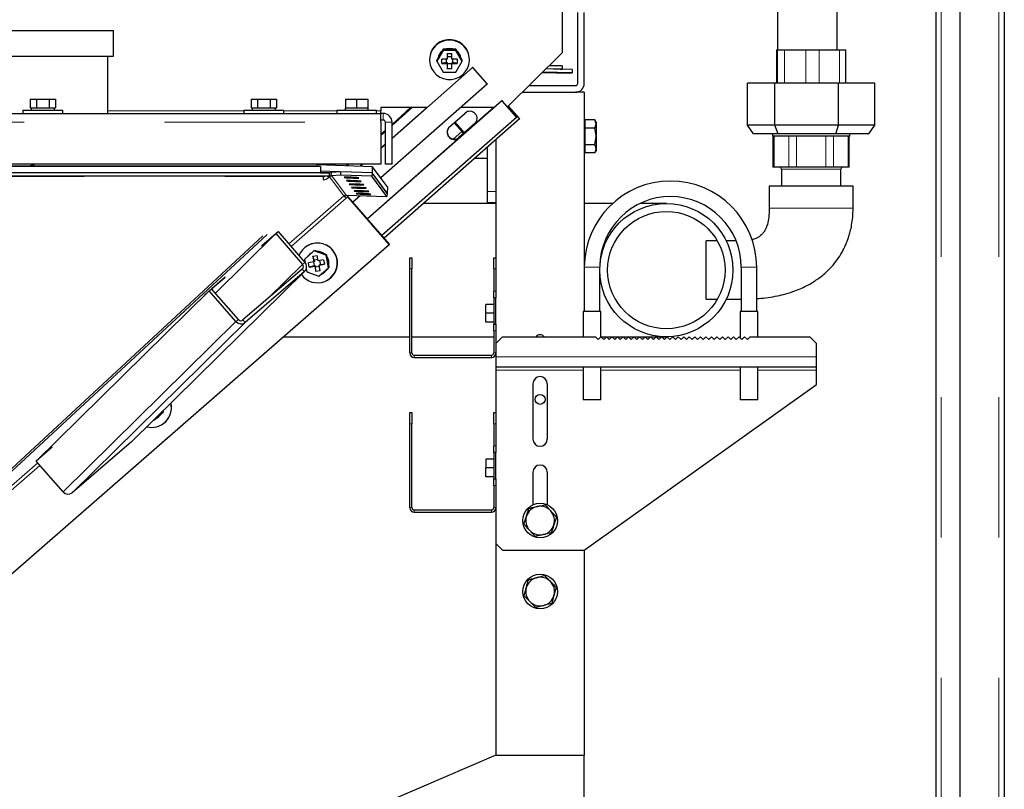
# Model space of a CAD drawing. Header units: millimetres. Extents: x 26 to 242, y 76 to 156.
# Tile 31 of 72: x 111.45 to 120.36, y 80.9 to 87.86. Entities that reach past the tile are written whole.
import ezdxf

# ---------------------------------------------------------------- set-up
doc = ezdxf.new("R2010")
doc.units = ezdxf.units.MM
doc.linetypes.add('PHANTOM', pattern=[12.7, 6.35, -1.27, 1.27, -1.27, 1.27, -1.27])

msp = doc.modelspace()

# ---------------------------------------------------------------- linework, layer by layer
at = {"color": 8, "linetype": 'PHANTOM', "lineweight": 18}
for p, q in [((119.7933, 104.7668), (119.7933, 79.6651)), ((120.3133, 104.7668), (120.3133, 79.6651)), ((118.3014, 87.5879), (118.3014, 87.2879)), ((118.3097, 87.5879), (118.3097, 87.2879)), ((118.3735, 87.5879), (118.3735, 87.2879)), ((118.5675, 87.5879), (118.5675, 87.2879)), ((118.6874, 87.5879), (118.6874, 87.2879)), ((118.8732, 87.5879), (118.8732, 87.2879)), ((114.9919, 87.0662), (114.8233, 86.9147)), ((112.2533, 87.0358), (113.4833, 87.0358)), ((113.8433, 87.0358), (114.3233, 87.0358)), ((114.6833, 87.0358), (114.7233, 87.0358)), ((114.7433, 86.9532), (114.7433, 87.0132)), ((102.6033, 86.9332), (114.7233, 86.9332)), ((114.7633, 86.9332), (114.8233, 86.9332)), ((115.5708, 86.9193), (115.5727, 86.9212)), ((114.7633, 86.8608), (114.7233, 86.8248)), ((115.3778, 86.781), (115.4558, 86.8494)), ((115.4287, 86.7944), (115.4306, 86.7963)), ((115.4558, 86.8494), (115.4633, 86.8561)), ((118.2805, 86.5279), (118.2805, 86.8079)), ((118.4132, 86.5279), (118.4132, 86.8079)), ((118.4825, 86.5279), (118.4825, 86.8079)), ((118.7481, 86.5279), (118.7481, 86.8079)), ((118.8174, 86.5279), (118.8174, 86.8079)), ((118.9502, 86.5279), (118.9502, 86.8079)), ((114.4211, 86.5532), (114.4094, 86.5427)), ((118.8843, 86.5079), (118.3463, 86.5079)), ((103.149, 86.4429), (114.2022, 86.4429)), ((109.0351, 81.6), (114.2502, 86.4335)), ((114.2545, 86.4447), (114.2582, 86.4405)), ((114.2582, 86.4405), (114.3869, 86.2665)), ((114.2789, 86.4478), (114.4076, 86.2739)), ((108.9958, 81.5897), (114.2022, 86.4151)), ((113.8898, 85.8331), (114.3869, 86.2665)), ((113.9098, 85.81), (114.4091, 86.2453)), ((115.7633, 86.3059), (115.6833, 86.3059)), ((114.0138, 85.6466), (113.6998, 85.3375)), ((114.0138, 85.6466), (114.0356, 85.6653)), ((116.563, 85.6212), (116.633, 85.6212)), ((116.633, 85.6212), (116.7028, 85.6212)), ((118.053, 85.6212), (117.983, 85.6212)), ((118.123, 85.6212), (118.053, 85.6212)), ((114.0314, 85.5826), (112.4661, 84.0416)), ((114.0314, 85.5826), (114.0117, 85.6052)), ((115.0033, 85.6059), (114.9833, 85.6059)), ((115.7633, 85.6059), (115.7433, 85.6059)), ((115.7433, 85.4059), (115.7633, 85.4059)), ((113.4115, 85.1295), (111.8463, 83.5885)), ((113.4944, 85.1216), (111.9292, 83.5806)), ((113.4115, 85.1295), (113.4333, 85.1482)), ((113.4748, 85.1442), (113.4944, 85.1216)), ((115.7633, 85.0459), (115.7433, 85.0459)), ((115.0033, 84.8459), (114.9833, 84.8459)), ((115.0233, 84.8059), (115.0233, 84.8259)), ((115.7233, 84.8059), (115.7233, 84.8259)), ((115.7433, 84.8459), (115.7633, 84.8459)), ((115.7633, 84.8112), (118.6633, 84.8112)), ((115.7633, 84.6912), (116.553, 84.6912)), ((116.713, 84.6912), (117.973, 84.6912)), ((118.133, 84.6912), (118.6633, 84.6912)), ((115.0033, 84.2059), (114.9833, 84.2059)), ((115.7633, 84.2059), (115.7433, 84.2059)), ((115.7433, 84.0059), (115.7633, 84.0059)), ((109.0351, 81.6), (111.6175, 83.8518)), ((109.0573, 81.5788), (111.6376, 83.8287)), ((115.7633, 83.6459), (115.7433, 83.6459)), ((115.0033, 83.4459), (114.9833, 83.4459)), ((115.0233, 83.4059), (115.0233, 83.4259)), ((115.7233, 83.4059), (115.7233, 83.4259)), ((115.7433, 83.4459), (115.7633, 83.4459))]:
    msp.add_line(p, q, dxfattribs=at)
at = {"color": 7, "linetype": 'Continuous', "lineweight": 25}
for p, q in [((119.9633, 79.6651), (119.9633, 104.7668)), ((120.3633, 104.7559), (120.3633, 79.6759)), ((119.7433, 104.3859), (119.7433, 80.0442)), ((118.8503, 87.5879), (118.8503, 97.0887)), ((118.3123, 88.3959), (118.3123, 87.5879)), ((116.3633, 87.9585), (116.3633, 87.562)), ((116.5033, 87.2859), (116.5033, 87.9259)), ((116.5633, 87.2859), (116.5633, 87.9259)), ((109.7327, 87.7632), (112.3033, 87.7632)), ((112.3033, 87.5332), (112.3033, 87.7632)), ((115.2856, 87.5846), (115.2278, 87.4855)), ((115.2856, 87.5951), (115.2727, 87.573)), ((115.2856, 87.5846), (115.2856, 87.5951)), ((115.3113, 87.5951), (115.2856, 87.5951)), ((115.4011, 87.5846), (115.2856, 87.5846)), ((115.3753, 87.5951), (115.3113, 87.5951)), ((115.4011, 87.5951), (115.3753, 87.5951)), ((115.4011, 87.5846), (115.4011, 87.5951)), ((115.4139, 87.573), (115.4011, 87.5951)), ((115.4588, 87.4855), (115.4011, 87.5846)), ((118.3013, 87.5879), (118.3013, 87.2879)), ((118.3013, 87.5879), (118.3014, 87.5879)), ((118.3014, 87.5879), (118.3097, 87.5879)), ((118.3097, 87.5879), (118.3735, 87.5879)), ((118.3735, 87.5879), (118.5675, 87.5879)), ((118.5675, 87.5879), (118.6874, 87.5879)), ((118.6874, 87.5879), (118.8732, 87.5879)), ((118.8732, 87.5879), (118.9293, 87.5879)), ((118.9293, 87.2879), (118.9293, 87.5879)), ((109.7327, 87.5332), (112.3033, 87.5332)), ((112.2533, 87.0132), (112.2533, 87.5332)), ((115.1633, 87.5025), (115.1633, 87.4985)), ((115.2407, 87.518), (115.2278, 87.4959)), ((115.2278, 87.4855), (115.2278, 87.4959)), ((115.2727, 87.573), (115.2407, 87.518)), ((115.3233, 87.5053), (115.2729, 87.5053)), ((115.2729, 87.4657), (115.2729, 87.5053)), ((115.3133, 87.5053), (115.3133, 87.4748)), ((115.3233, 87.5553), (115.3633, 87.5553)), ((115.3233, 87.5553), (115.3233, 87.5053)), ((115.3633, 87.5244), (115.3233, 87.5244)), ((115.3633, 87.5053), (115.3633, 87.5553)), ((115.4137, 87.5053), (115.3633, 87.5053)), ((115.3733, 87.4748), (115.3733, 87.5053)), ((115.4137, 87.5053), (115.4137, 87.4657)), ((115.4459, 87.518), (115.4139, 87.573)), ((115.4588, 87.4959), (115.4459, 87.518)), ((115.4588, 87.4855), (115.4588, 87.4959)), ((115.5233, 87.4985), (115.5233, 87.5025)), ((116.3633, 87.562), (115.8722, 87.075)), ((115.5527, 87.4287), (114.8233, 86.7876)), ((115.2278, 87.4855), (115.2856, 87.3864)), ((115.3133, 87.4748), (115.2729, 87.4657)), ((115.2729, 87.4657), (115.3233, 87.4657)), ((115.3133, 87.4748), (115.3233, 87.4748)), ((115.3233, 87.4748), (115.3233, 87.4657)), ((115.3233, 87.4657), (115.3233, 87.4157)), ((115.3233, 87.4649), (115.3633, 87.4649)), ((115.3633, 87.4157), (115.3233, 87.4157)), ((115.3633, 87.4748), (115.3633, 87.4657)), ((115.3633, 87.4748), (115.3733, 87.4748)), ((115.3633, 87.4157), (115.3633, 87.4657)), ((115.3633, 87.4657), (115.4137, 87.4657)), ((115.4137, 87.4657), (115.3733, 87.4748)), ((115.4011, 87.3864), (115.4588, 87.4855)), ((115.5543, 87.4303), (115.5527, 87.4287)), ((115.5527, 87.4287), (115.6848, 87.2786)), ((116.4541, 87.4103), (116.2173, 87.4172)), ((116.3615, 87.4454), (116.2457, 87.4454)), ((116.3615, 87.4154), (116.2806, 87.4154)), ((116.3455, 87.4135), (116.3615, 87.4154)), ((116.3615, 87.4454), (116.3615, 87.4154)), ((116.4541, 87.4103), (116.4532, 87.3803)), ((115.2856, 87.3864), (115.4011, 87.3864)), ((116.1838, 87.384), (116.3084, 87.3803)), ((116.4532, 87.3803), (116.1879, 87.388)), ((116.3084, 87.3803), (116.4532, 87.3803)), ((115.6848, 87.2786), (114.721, 86.4313)), ((115.6848, 87.2786), (115.6876, 87.2813)), ((116.0647, 87.2659), (116.4833, 87.2659)), ((118.0398, 86.9079), (118.0398, 87.2879)), ((118.2878, 87.2879), (118.0398, 87.2879)), ((118.2878, 86.9079), (118.2878, 87.2879)), ((118.8634, 87.2879), (118.2878, 87.2879)), ((118.8634, 86.9079), (118.8634, 87.2879)), ((119.1908, 87.2879), (118.8634, 87.2879)), ((119.1908, 86.9079), (119.1908, 87.2879)), ((111.5478, 87.1432), (111.5478, 87.0632)), ((111.5478, 87.1432), (111.6056, 87.1432)), ((111.6056, 87.1432), (111.6056, 87.0632)), ((111.6056, 87.1432), (111.7211, 87.1432)), ((111.7211, 87.1432), (111.7211, 87.0632)), ((111.7211, 87.1432), (111.7788, 87.1432)), ((111.7788, 87.1432), (111.7788, 87.0632)), ((113.5478, 87.1432), (113.5478, 87.0632)), ((113.5478, 87.1432), (113.6056, 87.1432)), ((113.6056, 87.1432), (113.6056, 87.0632)), ((113.6056, 87.1432), (113.7211, 87.1432)), ((113.7211, 87.1432), (113.7211, 87.0632)), ((113.7211, 87.1432), (113.7788, 87.1432)), ((113.7788, 87.1432), (113.7788, 87.0632)), ((114.4033, 87.1432), (114.4033, 87.0632)), ((114.4033, 87.1432), (114.5033, 87.1432)), ((114.5033, 87.1432), (114.5033, 87.0632)), ((114.5033, 87.1432), (114.6033, 87.1432)), ((114.6033, 87.1432), (114.6033, 87.0632)), ((115.8209, 87.1323), (115.8169, 87.1284)), ((116.0042, 87.2059), (116.4833, 87.2059)), ((116.5633, 87.2059), (116.4833, 87.2059)), ((116.5633, 87.2059), (116.5633, 85.6427)), ((111.4833, 87.0432), (111.4833, 87.0132)), ((111.4833, 87.0432), (111.8433, 87.0432)), ((111.5478, 87.0632), (111.5607, 87.0632)), ((111.5583, 87.0632), (111.5583, 87.0432)), ((111.5607, 87.0632), (111.5927, 87.0632)), ((111.5927, 87.0632), (111.6056, 87.0632)), ((111.6056, 87.0632), (111.6313, 87.0632)), ((111.6313, 87.0632), (111.6953, 87.0632)), ((111.6953, 87.0632), (111.7211, 87.0632)), ((111.7211, 87.0632), (111.7339, 87.0632)), ((111.7339, 87.0632), (111.7659, 87.0632)), ((111.7659, 87.0632), (111.7788, 87.0632)), ((111.7683, 87.0432), (111.7683, 87.0632)), ((111.8433, 87.0132), (111.8433, 87.0432)), ((113.4833, 87.0432), (113.4833, 87.0132)), ((113.4833, 87.0432), (113.8433, 87.0432)), ((113.5478, 87.0632), (113.5607, 87.0632)), ((113.5583, 87.0632), (113.5583, 87.0432)), ((113.5607, 87.0632), (113.5927, 87.0632)), ((113.5927, 87.0632), (113.6056, 87.0632)), ((113.6056, 87.0632), (113.6313, 87.0632)), ((113.6313, 87.0632), (113.6953, 87.0632)), ((113.6953, 87.0632), (113.7211, 87.0632)), ((113.7211, 87.0632), (113.7339, 87.0632)), ((113.7339, 87.0632), (113.7659, 87.0632)), ((113.7659, 87.0632), (113.7788, 87.0632)), ((113.7683, 87.0432), (113.7683, 87.0632)), ((113.8433, 87.0132), (113.8433, 87.0432)), ((114.3233, 87.0432), (114.3233, 87.0132)), ((114.3233, 87.0432), (114.6833, 87.0432)), ((114.3983, 87.0632), (114.3983, 87.0432)), ((114.3983, 87.0632), (114.4033, 87.0632)), ((114.4033, 87.0632), (114.4256, 87.0632)), ((114.4256, 87.0632), (114.481, 87.0632)), ((114.481, 87.0632), (114.5033, 87.0632)), ((114.5033, 87.0632), (114.5256, 87.0632)), ((114.5256, 87.0632), (114.581, 87.0632)), ((114.581, 87.0632), (114.6033, 87.0632)), ((115.7455, 87.0662), (114.6003, 86.0596)), ((115.8169, 87.1284), (114.6006, 86.0592)), ((114.6033, 87.0632), (114.6083, 87.0632)), ((114.6083, 87.0432), (114.6083, 87.0632)), ((114.6833, 87.0132), (114.6833, 87.0432)), ((115.1402, 87.0662), (114.7233, 87.0662)), ((114.7233, 87.0662), (114.7233, 87.0358)), ((115.1396, 87.0662), (114.8233, 86.7882)), ((114.8233, 86.7885), (115.1393, 87.0662)), ((115.0043, 87.0662), (114.8233, 86.9036)), ((115.7458, 87.0662), (115.4432, 87.0662)), ((115.8169, 87.1284), (115.949, 86.9782)), ((115.9568, 86.9857), (115.8754, 87.0782)), ((115.8754, 87.0782), (115.9766, 86.9632)), ((115.8773, 87.0801), (115.9785, 86.965)), ((102.6033, 87.0132), (114.7233, 87.0132)), ((114.7233, 87.0132), (114.7233, 87.0358)), ((114.7233, 86.9332), (114.7233, 87.0132)), ((114.7433, 87.0132), (114.7233, 87.0132)), ((114.7433, 86.9532), (114.7233, 86.9532)), ((115.949, 86.9782), (114.7318, 85.9083)), ((115.9766, 86.9632), (114.7512, 85.886)), ((115.3428, 86.892), (115.4849, 87.0169)), ((115.949, 86.9782), (115.9568, 86.9857)), ((115.9766, 86.9632), (115.9785, 86.965)), ((116.5693, 86.956), (116.5693, 86.9185)), ((116.6577, 86.956), (116.5693, 86.956)), ((116.6693, 86.9359), (116.6577, 86.956)), ((114.7233, 86.9332), (114.7233, 86.5532)), ((114.7633, 86.5532), (114.7633, 86.9332)), ((114.8233, 86.5532), (114.8233, 86.9332)), ((115.3854, 86.9294), (115.4558, 86.8494)), ((115.393, 86.9361), (115.4633, 86.8561)), ((115.5708, 86.9193), (115.4287, 86.7944)), ((115.5727, 86.9212), (115.4306, 86.7963)), ((115.5738, 86.9221), (115.5727, 86.9212)), ((116.5693, 86.9359), (116.5633, 86.9359)), ((116.5693, 86.9185), (116.5693, 86.881)), ((116.5693, 86.881), (116.5693, 86.8059)), ((116.6577, 86.881), (116.5693, 86.881)), ((116.6577, 86.881), (116.6693, 86.9185)), ((116.6693, 86.9359), (116.6693, 86.9185)), ((116.6693, 86.9185), (116.6693, 86.8059)), ((118.2878, 86.9079), (118.0398, 86.9079)), ((118.093, 86.8279), (118.0398, 86.9079)), ((118.8634, 86.9079), (118.2878, 86.9079)), ((118.3181, 86.8279), (118.2878, 86.9079)), ((118.8404, 86.8279), (118.8634, 86.9079)), ((119.1908, 86.9079), (118.8634, 86.9079)), ((119.1377, 86.8279), (119.1908, 86.9079)), ((114.7633, 86.8496), (114.7233, 86.8137)), ((115.7633, 86.7757), (115.7633, 85.7059)), ((116.5693, 86.8059), (116.5693, 86.7309)), ((116.6577, 86.7309), (116.6693, 86.8059)), ((116.6693, 86.8059), (116.6693, 86.6933)), ((118.3181, 86.8279), (118.093, 86.8279)), ((118.2653, 86.8279), (118.2653, 86.8079)), ((118.9653, 86.8079), (118.2653, 86.8079)), ((118.2697, 86.8079), (118.2697, 86.5279)), ((118.8404, 86.8279), (118.3181, 86.8279)), ((119.1377, 86.8279), (118.8404, 86.8279)), ((118.9609, 86.5279), (118.9609, 86.8079)), ((118.9653, 86.8079), (118.9653, 86.8279)), ((114.7233, 86.7006), (114.7633, 86.7357)), ((114.7633, 86.7354), (114.7233, 86.7003)), ((114.7633, 86.7348), (114.7233, 86.6997)), ((115.6833, 86.7054), (115.6833, 86.3059)), ((116.6577, 86.7309), (116.5693, 86.7309)), ((116.5693, 86.7309), (116.5693, 86.6933)), ((116.5693, 86.6933), (116.5693, 86.6558)), ((116.6693, 86.6933), (116.6693, 86.6759)), ((115.6833, 86.6059), (115.5702, 86.6059)), ((116.5633, 86.6759), (116.5693, 86.6759)), ((116.6577, 86.6558), (116.5693, 86.6558)), ((116.6577, 86.6558), (116.6693, 86.6759)), ((114.7233, 86.5532), (102.6033, 86.5532)), ((114.1444, 86.535), (103.2072, 86.535)), ((114.1753, 86.5347), (103.2072, 86.5347)), ((111.5317, 86.535), (111.5918, 86.5532)), ((114.1444, 86.5348), (114.145, 86.552)), ((114.145, 86.552), (114.6447, 86.5344)), ((114.1753, 86.5348), (114.1753, 86.5347)), ((114.1753, 86.5347), (114.1753, 86.4747)), ((114.4335, 86.5532), (114.4213, 86.5423)), ((114.5385, 86.5382), (114.5556, 86.5532)), ((114.556, 86.5532), (114.5389, 86.5381)), ((114.5567, 86.5532), (114.5395, 86.5381)), ((114.6447, 86.5344), (114.6426, 86.4745)), ((114.7812, 86.3499), (114.6447, 86.5344)), ((114.8233, 86.5532), (114.7633, 86.5532)), ((118.2805, 86.5279), (118.2697, 86.5279)), ((118.4132, 86.5279), (118.2805, 86.5279)), ((118.3463, 86.5079), (118.3463, 86.3559)), ((118.4825, 86.5279), (118.4132, 86.5279)), ((118.7481, 86.5279), (118.4825, 86.5279)), ((118.8174, 86.5279), (118.7481, 86.5279)), ((118.9502, 86.5279), (118.8174, 86.5279)), ((118.8843, 86.3559), (118.8843, 86.5079)), ((118.9609, 86.5279), (118.9502, 86.5279)), ((114.2573, 86.4747), (103.0933, 86.4747)), ((114.2573, 86.4447), (103.0933, 86.4447)), ((114.1753, 86.4747), (103.1753, 86.4747)), ((114.3485, 86.4848), (114.1753, 86.4909)), ((114.1753, 86.4751), (114.2022, 86.4751)), ((114.2022, 86.4751), (114.2022, 86.4751)), ((114.2022, 86.4751), (114.2552, 86.4751)), ((114.2022, 86.4447), (114.2022, 86.4429)), ((114.2022, 86.4151), (114.2022, 86.4429)), ((114.2036, 86.4408), (114.2131, 86.4447)), ((114.2502, 86.4335), (114.2404, 86.4447)), ((114.2582, 86.4405), (114.2502, 86.4335)), ((114.2552, 86.4751), (114.2573, 86.4747)), ((114.2573, 86.4447), (114.2573, 86.4747)), ((114.2737, 86.4497), (114.2747, 86.4797)), ((114.3595, 86.4557), (114.2737, 86.4497)), ((114.2737, 86.4497), (114.2776, 86.4496)), ((114.3606, 86.4856), (114.2747, 86.4797)), ((114.2776, 86.4496), (114.2789, 86.4478)), ((114.3595, 86.4557), (114.3606, 86.4856)), ((114.641, 86.4452), (114.3595, 86.4557)), ((114.6421, 86.4752), (114.3606, 86.4856)), ((114.3897, 86.4363), (114.3918, 86.4334)), ((114.3919, 86.4365), (114.3918, 86.4334)), ((114.5217, 86.4288), (114.5196, 86.4317)), ((114.6421, 86.4752), (114.641, 86.4452)), ((114.7776, 86.2605), (114.641, 86.4452)), ((114.7787, 86.2905), (114.6421, 86.4752)), ((114.7791, 86.29), (114.6426, 86.4745)), ((114.2022, 86.4151), (114.2014, 86.4113)), ((114.4124, 86.4055), (114.4146, 86.4026)), ((114.4147, 86.4057), (114.4146, 86.4026)), ((114.4352, 86.3748), (114.4373, 86.3719)), ((114.4374, 86.375), (114.4373, 86.3719)), ((114.4579, 86.344), (114.4601, 86.3411)), ((114.4602, 86.3442), (114.4601, 86.3411)), ((114.5445, 86.398), (114.5423, 86.401)), ((114.5672, 86.3673), (114.5651, 86.3702)), ((114.59, 86.3365), (114.5878, 86.3395)), ((114.7812, 86.3499), (114.7791, 86.29)), ((118.2353, 86.3559), (118.2353, 86.1559)), ((118.6153, 86.3559), (118.2353, 86.3559)), ((118.9953, 86.3559), (118.6153, 86.3559)), ((118.9953, 86.1559), (118.9953, 86.3559)), ((114.4076, 86.2739), (114.4079, 86.2735)), ((114.4079, 86.2735), (114.7776, 86.2605)), ((114.424, 86.2583), (114.4091, 86.2453)), ((114.4265, 86.2597), (114.424, 86.2583)), ((114.7977, 85.828), (114.424, 86.2583)), ((114.8002, 85.8295), (114.4265, 86.2597)), ((114.5363, 86.269), (114.4694, 86.2102)), ((114.4807, 86.3133), (114.4828, 86.3104)), ((114.4829, 86.3135), (114.4828, 86.3104)), ((114.4989, 86.2887), (114.501, 86.2858)), ((114.5012, 86.2889), (114.501, 86.2858)), ((114.6127, 86.3058), (114.6106, 86.3087)), ((114.631, 86.2812), (114.6288, 86.2841)), ((114.7787, 86.2905), (114.7776, 86.2605)), ((114.7791, 86.29), (114.7787, 86.29)), ((115.6833, 86.3059), (115.6833, 86.2059)), ((115.7633, 86.1989), (115.1072, 86.1989)), ((115.7633, 86.2059), (115.6833, 86.2059)), ((116.8189, 86.1989), (116.5633, 86.1989)), ((117.3053, 86.1989), (117.0675, 86.1989)), ((113.7712, 85.9258), (113.2249, 85.3881)), ((113.6436, 85.8158), (113.767, 85.9217)), ((113.6478, 85.8199), (113.7929, 85.9445)), ((113.7712, 85.9258), (113.7929, 85.9445)), ((113.7712, 85.9258), (114.0138, 85.6466)), ((113.7929, 85.9445), (114.0356, 85.6653)), ((109.2737, 81.0114), (114.7977, 85.828)), ((109.2762, 81.0128), (114.8002, 85.8295)), ((113.6478, 85.8199), (113.6436, 85.8158)), ((114.0614, 85.818), (114.0588, 85.8166)), ((114.8002, 85.8295), (114.7977, 85.828)), ((117.7658, 85.8603), (117.6653, 85.8603)), ((117.6653, 85.3315), (117.6653, 85.8603)), ((117.9367, 85.8603), (117.8473, 85.8603)), ((114.1172, 85.7686), (114.0305, 85.693)), ((114.0959, 85.7514), (114.0942, 85.7504)), ((114.0999, 85.7535), (114.0959, 85.7514)), ((114.1063, 85.7206), (114.1454, 85.7282)), ((114.1063, 85.7206), (114.116, 85.6711)), ((114.1199, 85.6843), (114.1063, 85.7206)), ((114.1172, 85.7686), (114.1239, 85.7724)), ((114.2261, 85.7309), (114.1172, 85.7686)), ((114.1481, 85.764), (114.1239, 85.7724)), ((114.1551, 85.6787), (114.1454, 85.7282)), ((114.2085, 85.7431), (114.1481, 85.764)), ((114.2328, 85.7347), (114.2085, 85.7431)), ((114.2261, 85.7309), (114.2328, 85.7347)), ((114.2483, 85.6176), (114.2261, 85.7309)), ((114.2377, 85.7094), (114.2328, 85.7347)), ((114.2501, 85.6466), (114.2377, 85.7094)), ((114.9833, 85.7059), (115.0033, 85.7059)), ((114.9833, 85.6059), (114.9833, 85.7059)), ((115.0033, 85.7059), (115.0033, 85.6059)), ((115.7433, 85.7059), (115.7633, 85.7059)), ((115.7433, 85.6059), (115.7433, 85.7059)), ((115.7633, 85.7059), (115.7633, 85.6059)), ((114.0305, 85.693), (114.0361, 85.6646)), ((114.116, 85.6711), (114.0667, 85.6616)), ((114.0744, 85.6224), (114.0667, 85.6616)), ((114.1198, 85.6333), (114.0744, 85.6224)), ((114.0744, 85.6224), (114.1237, 85.6319)), ((114.1125, 85.6705), (114.1198, 85.6333)), ((114.1219, 85.6745), (114.116, 85.6711)), ((114.1198, 85.6333), (114.1296, 85.6352)), ((114.1528, 85.6906), (114.1199, 85.6843)), ((114.1199, 85.6843), (114.1219, 85.6745)), ((114.1296, 85.6352), (114.1237, 85.6319)), ((114.1237, 85.6319), (114.1334, 85.5825)), ((114.1296, 85.6352), (114.1315, 85.6254)), ((114.1315, 85.6254), (114.1643, 85.6318)), ((114.1334, 85.5825), (114.1315, 85.6254)), ((114.2044, 85.6882), (114.1551, 85.6787)), ((114.1617, 85.5421), (114.2483, 85.6176)), ((114.1628, 85.6395), (114.2121, 85.649)), ((114.1687, 85.6428), (114.1628, 85.6395)), ((114.1725, 85.59), (114.1628, 85.6395)), ((114.1687, 85.6428), (114.1785, 85.6447)), ((114.1785, 85.6447), (114.1712, 85.6818)), ((114.2121, 85.649), (114.1785, 85.6447)), ((114.2044, 85.6882), (114.2121, 85.649)), ((114.2357, 85.6046), (114.255, 85.6214)), ((114.2483, 85.6176), (114.255, 85.6214)), ((114.255, 85.6214), (114.2501, 85.6466)), ((116.563, 85.6212), (116.563, 85.2212)), ((117.983, 85.6212), (117.983, 85.2212)), ((118.123, 85.2212), (118.123, 85.6212)), ((112.4688, 84.0441), (114.0341, 85.5851)), ((113.1689, 85.4088), (113.3141, 85.5334)), ((113.191, 85.4272), (113.3099, 85.5293)), ((113.3096, 85.5296), (113.3099, 85.5293)), ((113.3141, 85.5334), (113.3099, 85.5293)), ((114.0117, 85.6052), (113.4748, 85.1442)), ((114.0314, 85.5826), (113.4944, 85.1216)), ((114.0475, 85.6064), (114.0528, 85.5798)), ((114.0528, 85.5798), (114.1617, 85.5421)), ((114.1725, 85.59), (114.1334, 85.5825)), ((114.1617, 85.5421), (114.1684, 85.5459)), ((114.1684, 85.5459), (114.1877, 85.5627)), ((114.1877, 85.5627), (114.2357, 85.6046)), ((114.198, 85.5678), (114.1997, 85.5688)), ((114.9833, 84.8459), (114.9833, 85.6059)), ((115.0033, 84.8459), (115.0033, 85.6059)), ((115.7433, 85.6059), (115.7433, 85.4059)), ((115.7633, 85.6059), (115.7633, 85.4059)), ((116.703, 85.2212), (116.703, 85.5668)), ((114.2367, 85.5036), (114.2392, 85.505)), ((113.1689, 85.4088), (111.6037, 83.8677)), ((113.1272, 85.3677), (113.1689, 85.4088)), ((113.1272, 85.3677), (113.1272, 85.3677)), ((113.1689, 85.4088), (113.1907, 85.4275)), ((113.4115, 85.1295), (113.1689, 85.4088)), ((113.4333, 85.1482), (113.1907, 85.4275)), ((115.7433, 85.3459), (115.7433, 85.4059)), ((115.7633, 85.4059), (115.7633, 85.3459)), ((115.7433, 85.2859), (115.6733, 85.2859)), ((115.6733, 85.2059), (115.6733, 85.2859)), ((115.7633, 85.3459), (115.7433, 85.3459)), ((115.7433, 85.3459), (115.7433, 85.1059)), ((115.7633, 85.1059), (115.7633, 85.3459)), ((117.6653, 85.3315), (117.7658, 85.3315)), ((117.8473, 85.3315), (117.983, 85.3315)), ((115.7433, 85.2059), (115.6733, 85.2059)), ((115.6733, 85.1259), (115.6733, 85.2059)), ((116.553, 85.2212), (116.553, 84.9929)), ((116.713, 85.2212), (116.553, 85.2212)), ((116.713, 84.9926), (116.713, 85.2212)), ((117.973, 85.2212), (117.973, 84.9832)), ((118.053, 85.2212), (117.973, 85.2212)), ((118.133, 85.2212), (118.053, 85.2212)), ((118.133, 84.9929), (118.133, 85.2212)), ((115.7433, 85.1259), (115.6733, 85.1259)), ((115.7433, 85.1059), (115.7633, 85.1059)), ((115.7433, 85.0459), (115.7433, 85.1059)), ((115.7633, 85.1059), (115.7633, 85.0459)), ((113.8408, 84.9929), (114.9833, 84.9929)), ((115.0033, 84.9929), (115.7433, 84.9929)), ((115.7433, 85.0459), (115.7433, 84.8459)), ((115.7633, 85.0459), (115.7633, 84.8459)), ((115.8233, 84.9929), (115.7633, 84.9329)), ((115.8233, 84.9929), (116.6633, 84.9929)), ((116.6633, 84.9929), (116.6883, 84.9679)), ((116.6883, 84.9679), (116.7133, 84.9929)), ((116.7133, 84.9929), (117.3053, 84.9929)), ((116.7133, 84.9929), (116.7383, 84.9679)), ((116.7383, 84.9679), (116.7633, 84.9929)), ((116.7633, 84.9929), (116.7883, 84.9679)), ((116.7883, 84.9679), (116.8133, 84.9929)), ((116.8133, 84.9929), (116.8383, 84.9679)), ((116.8383, 84.9679), (116.8633, 84.9929)), ((116.8633, 84.9929), (116.8883, 84.9679)), ((116.8883, 84.9679), (116.9133, 84.9929)), ((116.9133, 84.9929), (116.9383, 84.9679)), ((116.9383, 84.9679), (116.9633, 84.9929)), ((116.9633, 84.9929), (116.9883, 84.9679)), ((116.9883, 84.9679), (117.0133, 84.9929)), ((117.0133, 84.9929), (117.0383, 84.9679)), ((117.0383, 84.9679), (117.0633, 84.9929)), ((117.0633, 84.9929), (117.0883, 84.9679)), ((117.0883, 84.9679), (117.1133, 84.9929)), ((117.1133, 84.9929), (117.1383, 84.9679)), ((117.1383, 84.9679), (117.1633, 84.9929)), ((117.1633, 84.9929), (117.1883, 84.9679)), ((117.1883, 84.9679), (117.2133, 84.9929)), ((117.2133, 84.9929), (117.2383, 84.9679)), ((117.2383, 84.9679), (117.2633, 84.9929)), ((117.2633, 84.9929), (117.2883, 84.9679)), ((117.2883, 84.9679), (117.3133, 84.9929)), ((117.3133, 84.9929), (117.3383, 84.9679)), ((117.3383, 84.9679), (117.3633, 84.9929)), ((117.3633, 84.9929), (117.3883, 84.9679)), ((117.3883, 84.9679), (117.4133, 84.9929)), ((117.4133, 84.9929), (117.4383, 84.9679)), ((117.4383, 84.9679), (117.4633, 84.9929)), ((117.4633, 84.9929), (117.4883, 84.9679)), ((117.4883, 84.9679), (117.5133, 84.9929)), ((117.5133, 84.9929), (117.5383, 84.9679)), ((117.5383, 84.9679), (117.5633, 84.9929)), ((117.5633, 84.9929), (117.5883, 84.9679)), ((117.5883, 84.9679), (117.6133, 84.9929)), ((117.6133, 84.9929), (117.6383, 84.9679)), ((117.6383, 84.9679), (117.6633, 84.9929)), ((117.6633, 84.9929), (117.6883, 84.9679)), ((117.6883, 84.9679), (117.7133, 84.9929)), ((117.7133, 84.9929), (117.7383, 84.9679)), ((117.7383, 84.9679), (117.7633, 84.9929)), ((117.7633, 84.9929), (117.7883, 84.9679)), ((117.7883, 84.9679), (117.8133, 84.9929)), ((117.8133, 84.9929), (117.8383, 84.9679)), ((117.8383, 84.9679), (117.8633, 84.9929)), ((117.8633, 84.9929), (117.8883, 84.9679)), ((117.8883, 84.9679), (117.9133, 84.9929)), ((117.9133, 84.9929), (117.9383, 84.9679)), ((117.9383, 84.9679), (117.9633, 84.9929)), ((117.9633, 84.9929), (117.9883, 84.9679)), ((117.9883, 84.9679), (118.0133, 84.9929)), ((118.0133, 84.9929), (118.0383, 84.9679)), ((118.0383, 84.9679), (118.0633, 84.9929)), ((118.0633, 84.9929), (118.6033, 84.9929)), ((118.6633, 84.9329), (118.6033, 84.9929)), ((118.6633, 84.8112), (118.6633, 84.9329)), ((115.0233, 84.8259), (115.7233, 84.8259)), ((115.7633, 84.8459), (115.7633, 84.8112)), ((115.0233, 84.8059), (115.7233, 84.8059)), ((115.7633, 84.8112), (115.7633, 84.7212)), ((118.6633, 84.7212), (118.6633, 84.8112)), ((115.7633, 84.7212), (118.6633, 84.7212)), ((115.7633, 84.7212), (115.7633, 84.6912)), ((115.7633, 84.6912), (115.7633, 84.3059)), ((116.553, 84.7212), (116.553, 84.4212)), ((116.713, 84.4212), (116.713, 84.7212)), ((117.973, 84.7212), (117.973, 84.4212)), ((118.133, 84.4212), (118.133, 84.7212)), ((118.6633, 84.6912), (118.6633, 84.7212)), ((118.6633, 84.5614), (118.6633, 84.6912)), ((116.0983, 84.5664), (116.0983, 84.0664)), ((116.2283, 84.5664), (116.2283, 84.0664)), ((116.5633, 83.0614), (118.6633, 84.5614)), ((116.713, 84.4212), (116.553, 84.4212)), ((118.053, 84.4212), (117.973, 84.4212)), ((118.133, 84.4212), (118.053, 84.4212)), ((112.6635, 84.2357), (112.7476, 84.3091)), ((112.687, 84.2542), (112.735, 84.2961)), ((112.735, 84.2961), (112.7543, 84.3129)), ((112.7476, 84.3091), (112.746, 84.317)), ((112.7476, 84.3091), (112.7543, 84.3129)), ((112.7543, 84.3129), (112.7523, 84.3232)), ((114.9833, 84.3059), (115.0033, 84.3059)), ((114.9833, 84.2059), (114.9833, 84.3059)), ((115.0033, 84.3059), (115.0033, 84.2059)), ((115.7433, 84.3059), (115.7633, 84.3059)), ((115.7433, 84.2059), (115.7433, 84.3059)), ((115.7633, 84.3059), (115.7633, 84.2059)), ((112.6616, 84.2339), (112.6677, 84.2373)), ((112.6677, 84.2373), (112.687, 84.2542)), ((112.6973, 84.2593), (112.699, 84.2602)), ((112.736, 84.195), (112.7385, 84.1965)), ((114.9833, 83.4459), (114.9833, 84.2059)), ((115.0033, 83.4459), (115.0033, 84.2059)), ((115.7433, 84.2059), (115.7433, 84.0059)), ((115.7633, 84.2059), (115.7633, 84.0059)), ((112.4661, 84.0416), (111.9292, 83.5806)), ((112.4688, 84.0441), (112.4661, 84.0416)), ((111.7488, 83.9923), (111.6037, 83.8677)), ((115.7433, 83.9459), (115.7433, 84.0059)), ((115.7633, 83.9459), (115.7433, 83.9459)), ((115.7433, 83.9459), (115.7433, 83.7059)), ((115.7633, 84.0059), (115.7633, 83.9459)), ((115.7633, 83.7059), (115.7633, 83.9459)), ((111.6037, 83.8677), (111.6454, 83.9088)), ((111.8463, 83.5885), (111.6037, 83.8677)), ((111.6454, 83.9088), (111.6454, 83.9088)), ((115.6733, 83.8859), (115.6733, 83.8059)), ((115.7433, 83.8859), (115.6733, 83.8859)), ((115.6733, 83.7259), (115.6733, 83.8059)), ((115.7433, 83.8059), (115.6733, 83.8059)), ((116.0983, 83.7664), (116.0983, 83.4715)), ((116.2283, 83.7664), (116.2283, 83.4715)), ((115.7433, 83.7259), (115.6733, 83.7259)), ((115.7433, 83.7059), (115.7633, 83.7059)), ((115.7433, 83.6459), (115.7433, 83.7059)), ((115.7633, 83.7059), (115.7633, 83.6459)), ((115.7433, 83.6459), (115.7433, 83.4459)), ((115.7633, 83.6459), (115.7633, 83.4459)), ((115.0233, 83.4259), (115.7233, 83.4259)), ((115.0233, 83.4059), (115.7233, 83.4059)), ((115.7633, 83.4459), (115.7633, 83.1214)), ((116.2089, 83.4716), (116.2594, 83.4161)), ((116.0167, 83.2965), (116.0395, 83.3681)), ((116.31, 83.3606), (116.2872, 83.2891)), ((116.1177, 83.1855), (116.0672, 83.241)), ((115.7633, 83.1214), (115.8233, 83.0614)), ((115.7633, 83.1214), (115.7633, 81.2059)), ((115.8233, 83.0614), (116.5633, 83.0614)), ((116.5633, 83.0614), (116.5633, 81.2059)), ((116.2032, 82.8312), (116.2559, 82.7777)), ((116.0181, 82.6486), (116.038, 82.721)), ((116.3086, 82.7243), (116.2887, 82.6519)), ((116.1235, 82.5417), (116.0708, 82.5952)), ((115.7633, 81.2059), (112.9633, 80.0059)), ((115.7633, 81.2059), (116.5633, 81.2059)), ((116.5633, 79.1059), (116.5633, 81.2059))]:
    msp.add_line(p, q, dxfattribs=at)
at = {"color": 7, "linetype": 'Continuous', "lineweight": 25, "flags": 128}
for points in [[(115.3433, 87.677), (115.3071, 87.6734), (115.2723, 87.6625), (115.2405, 87.645), (115.2129, 87.6215), (115.1906, 87.5929), (115.1745, 87.5605), (115.1654, 87.5256), (115.1635, 87.4895), (115.1691, 87.4538), (115.1817, 87.42), (115.201, 87.3893), (115.2261, 87.3631), (115.256, 87.3425), (115.2894, 87.3283), (115.3251, 87.321), (115.3615, 87.321), (115.3972, 87.3283), (115.4307, 87.3425), (115.4606, 87.3631), (115.4857, 87.3893), (115.5049, 87.42), (115.5176, 87.4538), (115.5231, 87.4895), (115.5212, 87.5256), (115.5121, 87.5605), (115.4961, 87.5929), (115.4738, 87.6215), (115.4461, 87.645), (115.4143, 87.6625), (115.3796, 87.6734), (115.3433, 87.677)], [(115.3433, 87.6027), (115.3161, 87.5991), (115.304, 87.5951)], [(115.3826, 87.5951), (115.3705, 87.5991), (115.3433, 87.6027)]]:
    msp.add_lwpolyline(points, dxfattribs=at)
at = {"color": 7, "linetype": 'Continuous', "lineweight": 25}
for centre, radius in [((117.3053, 85.5959), 0.603), ((117.3053, 85.5959), 0.531), ((116.1633, 84.4259), 0.045), ((116.1633, 83.3286), 0.157), ((116.1633, 82.6864), 0.157)]:
    msp.add_circle(centre, radius, dxfattribs=at)
for centre, radius, start, end in [((115.3425, 87.5017), 0.1792, 89.7466, 179.76114), ((115.3441, 87.5017), 0.1792, 0.23896, 90.2534), ((115.3422, 87.4983), 0.1039, 129.72916, 169.84329), ((115.3433, 87.4942), 0.1059, 72.39557, 107.60443), ((115.3444, 87.4983), 0.1039, 10.15617, 50.27097), ((115.3422, 87.4957), 0.1039, 131.95975, 167.61269), ((115.3444, 87.4957), 0.1039, 12.38768, 48.03988), ((116.4833, 87.2859), 0.08, 270, 0), ((116.4833, 87.2859), 0.02, 270, 0), ((114.7433, 86.9332), 0.08, 0, 90), ((114.7433, 86.9332), 0.02, 0, 90), ((115.5277, 86.968), 0.065, 311.50976, 131.16265), ((115.3859, 86.8433), 0.065, 131.50976, 311.1623), ((115.3878, 86.8452), 0.065, 135.11933, 311.15449), ((115.4102, 86.8066), 0.0626, 21.46089, 43.16322), ((115.3397, 86.7467), 0.1651, 33.37921, 41.52003), ((118.3263, 86.5079), 0.02, 0, 90), ((118.9043, 86.5079), 0.02, 90, 180), ((114.2779, 86.4176), 0.0602, 93.11291, 110.02763), ((114.2779, 86.4178), 0.03, 87.98923, 130.98129), ((114.397, 84.7949), 1.6414, 85.71813, 90.25673), ((114.5144, 88.07), 1.6413, 265.71759, 270.25674), ((114.4198, 84.7645), 1.641, 85.71752, 90.25734), ((114.5371, 88.0393), 1.6412, 265.71757, 270.25675), ((114.4425, 84.7334), 1.6414, 85.71813, 90.25673), ((114.5599, 88.0085), 1.6413, 265.7176, 270.25674), ((114.4653, 84.7026), 1.6414, 85.71811, 90.25675), ((114.5826, 87.9774), 1.6408, 265.717, 270.25733), ((117.343, 85.6212), 0.78, 360, 180), ((114.4066, 86.2439), 0.03, 87.98923, 130.98129), ((114.3384, 86.1936), 0.0875, 36.17924, 56.37465), ((113.9866, 85.8787), 0.5623, 40.89085, 44.02415), ((114.488, 84.6719), 1.6414, 85.7181, 90.25675), ((114.6054, 87.947), 1.6413, 265.7176, 270.25674), ((114.5063, 84.6481), 1.6406, 85.71689, 90.25797), ((114.6236, 87.9217), 1.6406, 265.71689, 270.25797), ((117.343, 85.6212), 0.64, 360, 179.632), ((114.1479, 85.6606), 0.1796, 216.20611, 158.06892), ((114.1497, 85.6612), 0.18, 299.82549, 119.40242), ((114.1457, 85.6599), 0.1041, 116.25809, 145.91461), ((114.1473, 85.6601), 0.1048, 50.72548, 91.07926), ((114.1456, 85.6591), 0.1048, 53.16003, 88.64405), ((114.1471, 85.6597), 0.1053, 350.403, 31.82745), ((114.1454, 85.6587), 0.1053, 353.42645, 28.80371), ((113.9922, 85.627), 0.0292, 311.90075, 42.29236), ((113.9924, 85.626), 0.0583, 311.90122, 42.29233), ((114.1466, 85.6583), 0.1041, 293.25847, 328.91501), ((114.1482, 85.6593), 0.1042, 299.62267, 329.58487), ((113.457, 85.1674), 0.0591, 219.80223, 309.29879), ((113.456, 85.1671), 0.0296, 219.80224, 309.29788), ((116.1633, 84.9659), 0.045, 36.86706, 143.13294), ((115.0233, 84.8459), 0.04, 180, 270), ((115.0233, 84.8459), 0.02, 180, 270), ((115.7233, 84.8459), 0.04, 270, 0), ((115.7233, 84.8459), 0.02, 270, 360), ((116.1633, 84.5664), 0.065, 0, 180), ((112.6476, 84.3507), 0.1789, 255.89109, 13.21481), ((112.6496, 84.3522), 0.1793, 299.71418, 13.41661), ((112.6458, 84.3498), 0.1041, 293.25946, 328.91362), ((112.6475, 84.3508), 0.1042, 299.62395, 329.5845), ((116.1633, 84.0664), 0.065, 180, 0), ((116.1633, 83.7664), 0.065, 0, 180), ((111.8917, 83.6263), 0.0591, 219.80241, 309.2982), ((115.0233, 83.4459), 0.04, 180, 270), ((115.0233, 83.4459), 0.02, 180, 270), ((115.7233, 83.4459), 0.04, 270, 0), ((115.7233, 83.4459), 0.02, 270, 0), ((116.1633, 83.3286), 0.13, 102.31399, 162.31399), ((116.1633, 83.3286), 0.13, 42.31399, 102.31399), ((116.1633, 83.3286), 0.13, 342.31399, 42.31399), ((116.1633, 83.3286), 0.13, 162.31399, 222.31399), ((116.1633, 83.3286), 0.13, 222.31399, 282.31399), ((116.1633, 83.3286), 0.13, 282.31399, 342.31399), ((116.1633, 82.6864), 0.13, 104.60693, 164.60693), ((116.1633, 82.6864), 0.13, 44.60693, 104.60693), ((116.1633, 82.6864), 0.13, 344.60693, 44.60693), ((116.1633, 82.6864), 0.13, 164.60693, 224.60693), ((116.1633, 82.6864), 0.13, 224.60693, 284.60693), ((116.1633, 82.6864), 0.13, 284.60693, 344.60693)]:
    msp.add_arc(centre, radius, start, end, dxfattribs=at)
for points, knots in [([(116.6693, 86.9185), (116.6693, 86.9194), (116.6691, 86.9321), (116.6632, 86.9445), (116.6577, 86.956)], [0, 0, 0, 0, 0.0702302, 1, 1, 1, 1]), ([(116.6693, 86.8059), (116.6693, 86.8077), (116.6691, 86.833), (116.6632, 86.8579), (116.6577, 86.881)], [0, 0, 0, 0, 0.070215, 1, 1, 1, 1]), ([(116.6693, 86.6933), (116.6678, 86.7035), (116.6659, 86.7162), (116.6591, 86.7284), (116.6577, 86.7309)], [0, 0, 0, 0, 0.798781, 1, 1, 1, 1]), ([(116.6577, 86.6558), (116.6625, 86.6654), (116.6687, 86.6778), (116.6692, 86.6905), (116.6693, 86.6933)], [0, 0, 0, 0, 0.775827, 1, 1, 1, 1]), ([(114.2014, 86.4113), (114.2103, 86.4132), (114.228, 86.417), (114.2428, 86.428), (114.2502, 86.4335)], [0, 0, 0, 0, 0.500002, 1, 1, 1, 1]), ([(118.2353, 86.1559), (118.2348, 86.1285), (118.2339, 86.0789), (118.2226, 86.0156), (118.2062, 85.9706), (118.1891, 85.9412), (118.1696, 85.9176), (118.1473, 85.8991), (118.1193, 85.8837), (118.0971, 85.8746), (118.0824, 85.8718), (118.0788, 85.8711)], [0, 0, 0, 0, 0.230177, 0.415899, 0.542631, 0.633076, 0.70076, 0.800151, 0.873675, 0.969229, 1, 1, 1, 1]), ([(118.123, 85.3372), (118.1499, 85.3394), (118.2061, 85.3441), (118.2873, 85.3575), (118.3696, 85.376), (118.4454, 85.3988), (118.5135, 85.4252), (118.5677, 85.4505), (118.6099, 85.4734), (118.642, 85.493), (118.6729, 85.5135), (118.7089, 85.5399), (118.7541, 85.578), (118.8041, 85.6282), (118.8528, 85.6885), (118.8947, 85.7542), (118.924, 85.8127), (118.9439, 85.8615), (118.9581, 85.9028), (118.9713, 85.9494), (118.9834, 86.0064), (118.9932, 86.0768), (118.9946, 86.1282), (118.9953, 86.1559)], [0, 0, 0, 0, 0.060642, 0.127096, 0.184976, 0.250645, 0.304988, 0.349506, 0.385292, 0.413132, 0.433983, 0.468993, 0.513587, 0.566956, 0.628142, 0.687813, 0.741953, 0.775243, 0.806416, 0.840327, 0.884199, 0.937656, 1, 1, 1, 1]), ([(116.0395, 83.3681), (116.04, 83.3698), (116.0477, 83.3939), (116.0552, 83.4176), (116.0623, 83.4396)], [0, 0, 0, 0, 0.0702166, 1, 1, 1, 1]), ([(116.0623, 83.4396), (116.0671, 83.4406), (116.0909, 83.4458), (116.1158, 83.4512), (116.1356, 83.4556)], [0, 0, 0, 0, 0.2012124, 1, 1, 1, 1]), ([(116.1356, 83.4556), (116.1412, 83.4568), (116.166, 83.4622), (116.1902, 83.4675), (116.2089, 83.4716)], [0, 0, 0, 0, 0.224169, 1, 1, 1, 1]), ([(116.2594, 83.4161), (116.2606, 83.4148), (116.2777, 83.396), (116.2944, 83.3777), (116.31, 83.3606)], [0, 0, 0, 0, 0.070214, 1, 1, 1, 1]), ([(116.0672, 83.241), (116.066, 83.2424), (116.0489, 83.2611), (116.0322, 83.2795), (116.0167, 83.2965)], [0, 0, 0, 0, 0.070215, 1, 1, 1, 1]), ([(116.2644, 83.2176), (116.2456, 83.2135), (116.2214, 83.2082), (116.1966, 83.2028), (116.191, 83.2016)], [0, 0, 0, 0, 0.775831, 1, 1, 1, 1]), ([(116.2872, 83.2891), (116.2866, 83.2874), (116.2789, 83.2632), (116.2714, 83.2396), (116.2644, 83.2176)], [0, 0, 0, 0, 0.070213, 1, 1, 1, 1]), ([(116.191, 83.2016), (116.1712, 83.1972), (116.1464, 83.1918), (116.1225, 83.1866), (116.1177, 83.1855)], [0, 0, 0, 0, 0.798789, 1, 1, 1, 1]), ([(116.038, 82.721), (116.0385, 82.7227), (116.0452, 82.7471), (116.0518, 82.7711), (116.0579, 82.7933)], [0, 0, 0, 0, 0.070213, 1, 1, 1, 1]), ([(116.0579, 82.7933), (116.0627, 82.7946), (116.0863, 82.8007), (116.1109, 82.8071), (116.1305, 82.8122)], [0, 0, 0, 0, 0.201212, 1, 1, 1, 1]), ([(116.1305, 82.8122), (116.136, 82.8137), (116.1606, 82.8201), (116.1846, 82.8263), (116.2032, 82.8312)], [0, 0, 0, 0, 0.22417, 1, 1, 1, 1]), ([(116.2559, 82.7777), (116.2571, 82.7765), (116.2749, 82.7584), (116.2924, 82.7407), (116.3086, 82.7243)], [0, 0, 0, 0, 0.070215, 1, 1, 1, 1]), ([(116.0708, 82.5952), (116.0695, 82.5964), (116.0517, 82.6145), (116.0343, 82.6321), (116.0181, 82.6486)], [0, 0, 0, 0, 0.0702145, 1, 1, 1, 1]), ([(116.2887, 82.6519), (116.2882, 82.6502), (116.2815, 82.6258), (116.2749, 82.6018), (116.2687, 82.5796)], [0, 0, 0, 0, 0.070213, 1, 1, 1, 1]), ([(116.1961, 82.5606), (116.1765, 82.5555), (116.1519, 82.5491), (116.1282, 82.543), (116.1235, 82.5417)], [0, 0, 0, 0, 0.798787, 1, 1, 1, 1]), ([(116.2687, 82.5796), (116.2501, 82.5747), (116.2262, 82.5685), (116.2016, 82.5621), (116.1961, 82.5606)], [0, 0, 0, 0, 0.7758312, 1, 1, 1, 1])]:
    msp.add_open_spline(points, degree=3, knots=knots, dxfattribs=at)
at = {"color": 8, "linetype": 'PHANTOM', "lineweight": 18}
for points, knots in [([(118.6153, 86.1559), (118.5904, 86.1559), (118.5407, 86.1559), (118.469, 86.1559), (118.4028, 86.1559), (118.3449, 86.1559), (118.2973, 86.1559), (118.2622, 86.1559), (118.2396, 86.1559), (118.2367, 86.1559), (118.2353, 86.1559)], [0, 0, 0, 0, 0.125, 0.25, 0.374999, 0.5, 0.625, 0.75, 0.874999, 1, 1, 1, 1]), ([(118.9953, 86.1559), (118.9939, 86.1559), (118.9911, 86.1559), (118.9685, 86.1559), (118.9334, 86.1559), (118.8857, 86.1559), (118.8278, 86.1559), (118.7617, 86.1559), (118.6899, 86.1559), (118.6402, 86.1559), (118.6153, 86.1559)], [0, 0, 0, 0, 0.1250011, 0.2499999, 0.3750004, 0.5000004, 0.6250006, 0.7500002, 0.8750002, 1, 1, 1, 1])]:
    msp.add_open_spline(points, degree=3, knots=knots, dxfattribs=at)

doc.saveas('drawing.dxf')
